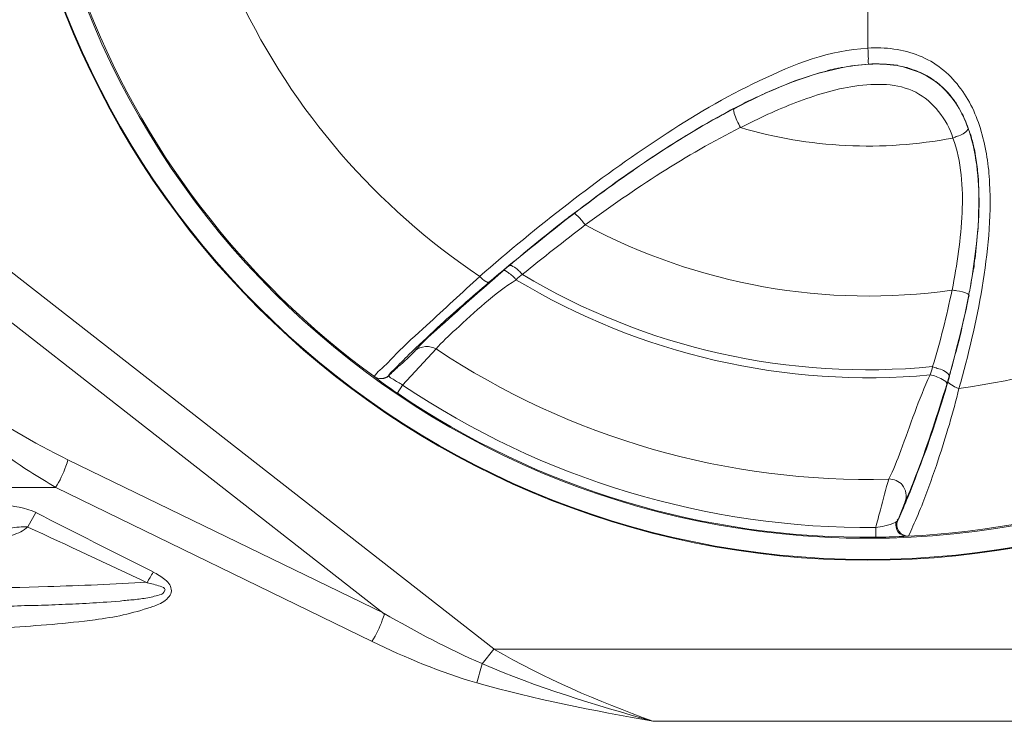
# Model space of a CAD drawing. Header units: millimetres. Extents: x -41881 to 54113, y -9946 to 101810.
# Tile 50 of 105: x -245 to -207, y 33018 to 33045. Entities that reach past the tile are written whole.
import ezdxf

# ---------------------------------------------------------------- set-up
doc = ezdxf.new("R2010")
doc.units = ezdxf.units.MM
doc.layers.add('CERNA', color=7, linetype='Continuous', lineweight=15)
doc.layers.add('UT-potrubi_privodni', color=3, linetype='Continuous', lineweight=50)

# ---------------------------------------------------------------- blocks, each defined once
blk = doc.blocks.new('CONDENSINOX_50_2')
at = {"layer": 'CERNA'}
for points in [[(-432.434, 3002.739), (-387.365, 2967.541)], [(-433.362, 3001.551), (-391.561, 2968.878)], [(-373.053, 2992.653), (-373.053, 2990.529)], [(-378.222, 2988.204), (-378.133, 2988.248)], [(-378.215, 2988.189), (-378.125, 2988.233)], [(-378.215, 2988.196), (-378.185, 2988.211)], [(-369.228, 2987.409), (-369.213, 2987.468)], [(-369.183, 2987.372), (-369.213, 2987.461)], [(-368.797, 2984.624), (-368.827, 2983.599)], [(-384.498, 2984.045), (-384.298, 2984.193)], [(-386.786, 2982.203), (-387.023, 2982.002)], [(-369.22, 2981.118), (-369.19, 2981.088)], [(-369.183, 2981.088), (-369.168, 2981.207)], [(-389.578, 2979.016), (-390.856, 2977.635)], [(-391.94, 2977.962), (-391.94, 2977.947)], [(-370.03, 2977.657), (-369.933, 2977.976)], [(-369.955, 2978.036), (-369.941, 2977.976)], [(-369.911, 2978.066), (-369.926, 2977.976)], [(-390.856, 2977.635), (-391.071, 2977.315)], [(-391.554, 2968.885), (-403.668, 2974.768)], [(-404.128, 2973.713), (-483.363, 2973.713)], [(-392.022, 2967.823), (-404.128, 2973.713)], [(-371.909, 2972.451), (-371.627, 2973.164)], [(-404.893, 2972.755), (-405.198, 2972.205)], [(-371.909, 2972.451), (-371.976, 2972.384)], [(-372.748, 2972.176), (-372.748, 2971.797)], [(-371.56, 2971.849), (-371.508, 2971.849)], [(-387.365, 2967.526), (-387.811, 2966.969)], [(-358.733, 2967.526), (-387.365, 2967.526)], [(-364.823, 2964.763), (-381.282, 2964.763)]]:
    blk.add_lwpolyline(points, dxfattribs=at)
for points, knots in [([(-406.045, 3003.927), (-406.045, 3022.146), (-391.279, 3036.919), (-373.053, 3036.919), (-354.833, 3036.919), (-340.061, 3022.146), (-340.061, 3003.927), (-340.061, 2985.701), (-354.833, 2970.928), (-373.053, 2970.928), (-391.279, 2970.928), (-406.045, 2985.701), (-406.045, 3003.927)], [0, 0, 0, 0, 1, 1, 1, 2, 2, 2, 3, 3, 3, 4, 4, 4, 4]), ([(-406.015, 3003.927), (-406.015, 3022.132), (-391.264, 3036.89), (-373.053, 3036.89), (-354.848, 3036.89), (-340.09, 3022.132), (-340.09, 3003.927), (-340.09, 2985.716), (-354.848, 2970.958), (-373.053, 2970.958), (-391.264, 2970.958), (-406.015, 2985.716), (-406.015, 3003.927)], [0, 0, 0, 0, 1, 1, 1, 2, 2, 2, 3, 3, 3, 4, 4, 4, 4]), ([(-405.205, 3003.927), (-405.205, 3021.679), (-390.811, 3036.08), (-373.045, 3036.08), (-355.294, 3036.08), (-340.922, 3021.679), (-340.922, 3003.927), (-340.922, 2986.154), (-355.294, 2971.767), (-373.045, 2971.767), (-390.811, 2971.767), (-405.205, 2986.154), (-405.205, 3003.927)], [0, 0, 0, 0, 1, 1, 1, 2, 2, 2, 3, 3, 3, 4, 4, 4, 4]), ([(-373.053, 2990.529), (-374.501, 2990.454), (-375.882, 2989.919), (-377.204, 2989.281), (-378.527, 2988.657), (-379.759, 2987.929), (-380.963, 2987.119), (-383.414, 2985.523), (-385.694, 2983.71), (-387.915, 2981.794)], [0, 0, 0, 0, 1, 1, 1, 2, 2, 2, 3, 3, 3, 3]), ([(-369.562, 2977.508), (-369.198, 2978.786), (-368.893, 2980.063), (-368.678, 2981.371), (-368.455, 2982.693), (-368.314, 2984.03), (-368.388, 2985.367), (-368.418, 2986.035), (-368.529, 2986.689), (-368.708, 2987.335), (-368.893, 2987.951), (-369.153, 2988.56), (-369.562, 2989.065), (-369.955, 2989.585), (-370.475, 2989.994), (-371.084, 2990.239), (-371.708, 2990.491), (-372.392, 2990.573), (-373.045, 2990.529)], [0, 0, 0, 0, 1, 1, 1, 2, 2, 2, 3, 3, 3, 4, 4, 4, 5, 5, 5, 6, 6, 6, 6]), ([(-373.03, 2989.919), (-373.045, 2990.023), (-373.03, 2990.068), (-373.03, 2990.12), (-373.03, 2990.239), (-373.045, 2990.387), (-373.045, 2990.529)], [0, 0, 0, 0, 1, 1, 1, 2, 2, 2, 2]), ([(-369.22, 2987.476), (-369.421, 2988.063), (-369.755, 2988.627), (-370.223, 2989.05), (-370.683, 2989.481), (-371.307, 2989.741), (-371.931, 2989.86)], [0, 0, 0, 0, 1, 1, 1, 2, 2, 2, 2]), ([(-369.792, 2987.09), (-370.022, 2987.81), (-370.55, 2988.493), (-371.218, 2988.843), (-371.909, 2989.192), (-372.741, 2989.192), (-373.55, 2989.073), (-374.338, 2988.961), (-375.073, 2988.724), (-375.801, 2988.449), (-376.529, 2988.174), (-377.227, 2987.84), (-377.918, 2987.491)], [0, 0, 0, 0, 1, 1, 1, 2, 2, 2, 3, 3, 3, 4, 4, 4, 4]), ([(-369.792, 2987.09), (-369.733, 2987.105), (-369.688, 2987.142), (-369.621, 2987.157), (-369.473, 2987.216), (-369.317, 2987.275), (-369.228, 2987.416)], [0, 0, 0, 0, 1, 1, 1, 2, 2, 2, 2]), ([(-369.792, 2987.09), (-369.473, 2986.198), (-369.398, 2985.188), (-369.443, 2984.23), (-369.488, 2983.227), (-369.636, 2982.255), (-369.822, 2981.267)], [0, 0, 0, 0, 1, 1, 1, 2, 2, 2, 2]), ([(-369.161, 2981.207), (-368.975, 2982.24), (-368.841, 2983.257), (-368.797, 2984.327), (-368.782, 2985.344), (-368.856, 2986.392), (-369.176, 2987.364)], [0, 0, 0, 0, 1, 1, 1, 2, 2, 2, 2]), ([(-383.867, 2983.762), (-383.941, 2983.866), (-384.045, 2983.993), (-384.134, 2984.082), (-384.26, 2984.2), (-384.275, 2984.215), (-384.29, 2984.2)], [0, 0, 0, 0, 1, 1, 1, 2, 2, 2, 2]), ([(-386.273, 2981.868), (-386.362, 2981.972), (-386.444, 2982.054), (-386.578, 2982.143), (-386.652, 2982.188), (-386.734, 2982.247), (-386.793, 2982.188)], [0, 0, 0, 0, 1, 1, 1, 2, 2, 2, 2]), ([(-391.94, 2977.962), (-391.896, 2978.051), (-391.814, 2978.132), (-391.725, 2978.207), (-391.495, 2978.4), (-391.301, 2978.615), (-391.116, 2978.816), (-390.737, 2979.194), (-390.343, 2979.558), (-389.942, 2979.908), (-389.259, 2980.546), (-388.576, 2981.17), (-387.907, 2981.794)], [0, 0, 0, 0, 1, 1, 1, 2, 2, 2, 3, 3, 3, 4, 4, 4, 4]), ([(-390.373, 2978.957), (-390.128, 2979.232), (-389.838, 2979.506), (-389.563, 2979.744), (-388.717, 2980.509), (-387.877, 2981.252), (-387.023, 2981.995)], [0, 0, 0, 0, 1, 1, 1, 2, 2, 2, 2]), ([(-387.551, 2981.571), (-387.58, 2981.542), (-387.625, 2981.571), (-387.67, 2981.601), (-387.766, 2981.645), (-387.826, 2981.712), (-387.9, 2981.787)], [0, 0, 0, 0, 1, 1, 1, 2, 2, 2, 2]), ([(-386.518, 2981.668), (-386.607, 2981.779), (-386.682, 2981.853), (-386.823, 2981.943), (-386.897, 2982.002), (-386.971, 2982.054), (-387.031, 2982.002)], [0, 0, 0, 0, 1, 1, 1, 2, 2, 2, 2]), ([(-391.398, 2977.991), (-391.353, 2978.08), (-391.279, 2978.14), (-391.197, 2978.222), (-390.99, 2978.415), (-390.804, 2978.615), (-390.618, 2978.801), (-390.254, 2979.15), (-389.89, 2979.484), (-389.526, 2979.833), (-388.873, 2980.427), (-388.219, 2980.999), (-387.551, 2981.564)], [0, 0, 0, 0, 1, 1, 1, 2, 2, 2, 3, 3, 3, 4, 4, 4, 4]), ([(-389.578, 2979.016), (-389.356, 2979.276), (-389.081, 2979.536), (-388.821, 2979.766), (-388.093, 2980.435), (-387.358, 2981.133), (-386.511, 2981.668)], [0, 0, 0, 0, 1, 1, 1, 2, 2, 2, 2]), ([(-369.829, 2981.274), (-369.77, 2981.259), (-369.703, 2981.259), (-369.644, 2981.244), (-369.51, 2981.215), (-369.339, 2981.185), (-369.22, 2981.126)], [0, 0, 0, 0, 1, 1, 1, 2, 2, 2, 2]), ([(-391.391, 2977.991), (-391.272, 2978.11), (-391.146, 2978.222), (-391.027, 2978.34), (-390.796, 2978.541), (-390.566, 2978.719), (-390.373, 2978.949)], [0, 0, 0, 0, 1, 1, 1, 2, 2, 2, 2]), ([(-370.572, 2978.333), (-370.512, 2978.318), (-370.453, 2978.303), (-370.394, 2978.273), (-370.223, 2978.229), (-370.059, 2978.17), (-369.948, 2978.028)], [0, 0, 0, 0, 1, 1, 1, 2, 2, 2, 2]), ([(-391.071, 2977.33), (-391.16, 2977.39), (-391.272, 2977.464), (-391.376, 2977.546), (-391.569, 2977.664), (-391.755, 2977.806), (-391.925, 2977.954)], [0, 0, 0, 0, 1, 1, 1, 2, 2, 2, 2]), ([(-391.391, 2977.984), (-391.361, 2977.924), (-391.287, 2977.895), (-391.22, 2977.858), (-391.101, 2977.783), (-390.982, 2977.709), (-390.856, 2977.635)], [0, 0, 0, 0, 1, 1, 1, 2, 2, 2, 2]), ([(-370.668, 2978.028), (-371.107, 2977.085), (-371.426, 2976.097), (-371.79, 2975.124), (-371.931, 2974.76), (-372.065, 2974.374), (-372.243, 2974.047)], [0, 0, 0, 0, 1, 1, 1, 2, 2, 2, 2]), ([(-370.668, 2978.028), (-370.512, 2977.999), (-370.379, 2977.939), (-370.193, 2977.85), (-370.104, 2977.798), (-370.007, 2977.739), (-370.03, 2977.65)], [0, 0, 0, 0, 1, 1, 1, 2, 2, 2, 2]), ([(-369.993, 2977.746), (-370.23, 2976.899), (-370.52, 2976.03), (-370.81, 2975.191), (-371.01, 2974.679), (-371.188, 2974.174), (-371.389, 2973.654), (-371.508, 2973.364), (-371.619, 2973.082), (-371.753, 2972.792), (-371.797, 2972.666), (-371.842, 2972.547), (-371.924, 2972.458)], [0, 0, 0, 0, 1, 1, 1, 2, 2, 2, 3, 3, 3, 4, 4, 4, 4]), ([(-370.03, 2977.657), (-370.379, 2976.528), (-370.743, 2975.421), (-371.151, 2974.322), (-371.307, 2973.929), (-371.441, 2973.55), (-371.627, 2973.171)], [0, 0, 0, 0, 1, 1, 1, 2, 2, 2, 2]), ([(-369.562, 2977.508), (-369.777, 2976.58), (-370.067, 2975.667), (-370.357, 2974.768), (-370.535, 2974.218), (-370.75, 2973.654), (-370.943, 2973.126), (-371.07, 2972.837), (-371.188, 2972.532), (-371.329, 2972.228), (-371.374, 2972.101), (-371.419, 2971.983), (-371.493, 2971.864)], [0, 0, 0, 0, 1, 1, 1, 2, 2, 2, 3, 3, 3, 4, 4, 4, 4]), ([(-404.128, 2973.713), (-404.463, 2973.906), (-404.797, 2974.122), (-405.131, 2974.322), (-406.126, 2974.976), (-407.07, 2975.674), (-407.946, 2976.484)], [0, 0, 0, 0, 1, 1, 1, 2, 2, 2, 2]), ([(-403.668, 2974.775), (-403.683, 2974.701), (-403.712, 2974.612), (-403.742, 2974.53), (-403.854, 2974.24), (-403.972, 2973.973), (-404.143, 2973.713)], [0, 0, 0, 0, 1, 1, 1, 2, 2, 2, 2]), ([(-372.748, 2972.176), (-372.689, 2972.406), (-372.629, 2972.629), (-372.57, 2972.859), (-372.458, 2973.253), (-372.369, 2973.654), (-372.243, 2974.047)], [0, 0, 0, 0, 1, 1, 1, 2, 2, 2, 2]), ([(-372.243, 2974.04), (-372.065, 2974.04), (-371.849, 2973.958), (-371.731, 2973.81), (-371.589, 2973.624), (-371.545, 2973.379), (-371.627, 2973.171)], [0, 0, 0, 0, 1, 1, 1, 2, 2, 2, 2]), ([(-415.864, 2973.453), (-414.95, 2973.453), (-414.022, 2973.453), (-413.108, 2973.438), (-412.18, 2973.409), (-411.266, 2973.394), (-410.36, 2973.349), (-409.885, 2973.334), (-409.431, 2973.305), (-408.971, 2973.282), (-408.518, 2973.253), (-408.057, 2973.223), (-407.59, 2973.193), (-407.129, 2973.134), (-406.691, 2973.104), (-406.223, 2973.06), (-405.777, 2973.008), (-405.294, 2972.948), (-404.879, 2972.755)], [0, 0, 0, 0, 1, 1, 1, 2, 2, 2, 3, 3, 3, 4, 4, 4, 5, 5, 5, 6, 6, 6, 6]), ([(-371.976, 2972.384), (-371.991, 2972.257), (-371.976, 2972.124), (-371.894, 2971.997), (-371.805, 2971.908), (-371.686, 2971.849), (-371.545, 2971.849)], [0, 0, 0, 0, 1, 1, 1, 2, 2, 2, 2]), ([(-371.909, 2972.451), (-371.961, 2972.324), (-371.946, 2972.161), (-371.864, 2972.035), (-371.775, 2971.916), (-371.641, 2971.856), (-371.485, 2971.856)], [0, 0, 0, 0, 1, 1, 1, 2, 2, 2, 2]), ([(-405.205, 2972.205), (-405.354, 2972.057), (-405.584, 2971.96), (-405.785, 2971.886), (-405.993, 2971.782), (-406.208, 2971.7), (-406.438, 2971.656), (-406.862, 2971.537), (-407.307, 2971.463), (-407.76, 2971.388), (-408.199, 2971.307), (-408.644, 2971.262), (-409.097, 2971.203), (-409.558, 2971.158), (-409.996, 2971.114), (-410.434, 2971.076), (-411.348, 2971.017), (-412.246, 2970.972), (-413.145, 2970.958), (-414.044, 2970.928), (-414.957, 2970.913), (-415.871, 2970.913)], [0, 0, 0, 0, 1, 1, 1, 2, 2, 2, 3, 3, 3, 4, 4, 4, 5, 5, 5, 6, 6, 6, 7, 7, 7, 7]), ([(-415.864, 2972.012), (-415.864, 2972.012), (-413.205, 2972.012), (-413.205, 2972.012), (-412.306, 2972.012), (-411.407, 2972.012), (-410.523, 2972.027), (-410.07, 2972.027), (-409.639, 2972.027), (-409.186, 2972.042), (-408.741, 2972.042), (-408.317, 2972.057), (-407.864, 2972.072), (-407.419, 2972.087), (-406.98, 2972.101), (-406.52, 2972.116), (-406.52, 2972.116), (-405.866, 2972.161), (-405.866, 2972.161), (-405.762, 2972.176), (-405.658, 2972.191), (-405.532, 2972.191), (-405.428, 2972.205), (-405.309, 2972.22), (-405.198, 2972.205)], [0, 0, 0, 0, 1, 1, 1, 2, 2, 2, 3, 3, 3, 4, 4, 4, 5, 5, 5, 6, 6, 6, 7, 7, 7, 8, 8, 8, 8]), ([(-371.56, 2971.856), (-371.604, 2971.856), (-371.664, 2971.841), (-371.723, 2971.841), (-372.072, 2971.827), (-372.406, 2971.812), (-372.741, 2971.812)], [0, 0, 0, 0, 1, 1, 1, 2, 2, 2, 2]), ([(-400.407, 2970.475), (-400.259, 2970.401), (-400.088, 2970.304), (-399.954, 2970.185), (-399.873, 2970.126), (-399.813, 2970.066), (-399.769, 2969.985), (-399.739, 2969.925), (-399.709, 2969.836), (-399.709, 2969.754), (-399.709, 2969.606), (-399.843, 2969.457), (-399.999, 2969.346), (-400.162, 2969.242), (-400.333, 2969.182), (-400.482, 2969.138), (-400.831, 2969.012), (-401.18, 2968.923), (-401.551, 2968.833), (-401.9, 2968.752), (-402.279, 2968.707), (-402.628, 2968.648), (-403.72, 2968.514), (-404.834, 2968.417), (-405.911, 2968.358), (-407.025, 2968.299), (-408.132, 2968.254), (-409.231, 2968.239), (-410.338, 2968.195), (-411.452, 2968.18), (-412.544, 2968.18), (-413.658, 2968.18), (-414.764, 2968.15), (-415.864, 2968.15)], [0, 0, 0, 0, 1, 1, 1, 2, 2, 2, 3, 3, 3, 4, 4, 4, 5, 5, 5, 6, 6, 6, 7, 7, 7, 8, 8, 8, 9, 9, 9, 10, 10, 10, 11, 11, 11, 11]), ([(-415.864, 2969.769), (-412.046, 2969.769), (-408.228, 2969.814), (-404.44, 2969.918), (-403.178, 2969.962), (-401.9, 2970.007), (-400.638, 2970.089)], [0, 0, 0, 0, 1, 1, 1, 2, 2, 2, 2]), ([(-400.63, 2970.066), (-400.556, 2970.051), (-400.467, 2970.037), (-400.392, 2970.007), (-400.311, 2969.992), (-400.222, 2969.962), (-400.133, 2969.933), (-400.058, 2969.903), (-399.947, 2969.873), (-399.947, 2969.799), (-400.014, 2969.643), (-400.058, 2969.628), (-400.103, 2969.613), (-400.177, 2969.598), (-400.266, 2969.569), (-400.363, 2969.554), (-400.437, 2969.524), (-400.526, 2969.502), (-400.615, 2969.487), (-400.786, 2969.457), (-400.957, 2969.442), (-401.135, 2969.413), (-401.306, 2969.413), (-401.484, 2969.383), (-401.67, 2969.368), (-401.67, 2969.368), (-402.182, 2969.324), (-402.182, 2969.324), (-402.532, 2969.309), (-402.888, 2969.279), (-403.237, 2969.264), (-403.571, 2969.249), (-403.935, 2969.234), (-404.284, 2969.22), (-404.633, 2969.205), (-404.983, 2969.19), (-405.332, 2969.19), (-405.681, 2969.175), (-406.037, 2969.153), (-406.401, 2969.153), (-406.735, 2969.138), (-407.099, 2969.138), (-407.434, 2969.138), (-408.132, 2969.123), (-408.83, 2969.108), (-409.535, 2969.108), (-410.248, 2969.108), (-410.962, 2969.079), (-411.66, 2969.079), (-413.049, 2969.079), (-414.46, 2969.079), (-415.864, 2969.079)], [0, 0, 0, 0, 1, 1, 1, 2, 2, 2, 3, 3, 3, 4, 4, 4, 5, 5, 5, 6, 6, 6, 7, 7, 7, 8, 8, 8, 9, 9, 9, 10, 10, 10, 11, 11, 11, 12, 12, 12, 13, 13, 13, 14, 14, 14, 15, 15, 15, 16, 16, 16, 17, 17, 17, 17]), ([(-391.554, 2968.885), (-391.569, 2968.811), (-391.606, 2968.715), (-391.636, 2968.64), (-391.725, 2968.351), (-391.859, 2968.091), (-392.029, 2967.823)], [0, 0, 0, 0, 1, 1, 1, 2, 2, 2, 2])]:
    blk.add_open_spline(points, degree=3, knots=knots, dxfattribs=at)
for points in [[(-403.089, 2992.578), (-400.883, 2986.726), (-397.006, 2981.631), (-391.925, 2977.947)], [(-397.102, 2992.437), (-395.045, 2988.115), (-391.866, 2984.446), (-387.9, 2981.787)], [(-374.078, 2989.778), (-375.511, 2989.481), (-376.878, 2988.895), (-378.17, 2988.204)], [(-375.845, 2989.273), (-375.422, 2989.422), (-375.006, 2989.563), (-374.583, 2989.667)], [(-374.241, 2989.756), (-374.345, 2989.719), (-374.464, 2989.704), (-374.59, 2989.674)], [(-374.078, 2989.786), (-374.122, 2989.764), (-374.189, 2989.764), (-374.234, 2989.749)], [(-374.078, 2989.786), (-373.729, 2989.845), (-373.394, 2989.89), (-373.03, 2989.919)], [(-371.931, 2989.86), (-372.629, 2989.979), (-373.372, 2989.919), (-374.07, 2989.778)], [(-373.03, 2989.919), (-372.666, 2989.934), (-372.302, 2989.919), (-371.916, 2989.875)], [(-371.537, 2989.786), (-371.664, 2989.816), (-371.797, 2989.845), (-371.931, 2989.86)], [(-371.188, 2989.66), (-371.292, 2989.704), (-371.419, 2989.734), (-371.537, 2989.778)], [(-370.884, 2989.526), (-370.98, 2989.57), (-371.084, 2989.615), (-371.188, 2989.66)], [(-375.845, 2989.273), (-376.009, 2989.214), (-376.18, 2989.154), (-376.343, 2989.073)], [(-370.52, 2989.303), (-370.631, 2989.377), (-370.75, 2989.459), (-370.884, 2989.518)], [(-370.245, 2989.08), (-370.327, 2989.162), (-370.431, 2989.236), (-370.52, 2989.296)], [(-376.343, 2989.073), (-376.677, 2988.954), (-376.997, 2988.798), (-377.301, 2988.649)], [(-369.933, 2988.768), (-370.03, 2988.872), (-370.134, 2988.976), (-370.238, 2989.08)], [(-377.316, 2988.649), (-377.591, 2988.531), (-377.866, 2988.389), (-378.125, 2988.241)], [(-369.688, 2988.441), (-369.77, 2988.553), (-369.844, 2988.657), (-369.933, 2988.768)], [(-384.29, 2984.2), (-382.359, 2985.679), (-380.369, 2987.06), (-378.222, 2988.189)], [(-378.222, 2988.204), (-378.281, 2988.174), (-378.348, 2988.144), (-378.408, 2988.107)], [(-378.17, 2988.033), (-378.2, 2988.167), (-378.185, 2988.204), (-378.17, 2988.204)], [(-369.488, 2988.1), (-369.547, 2988.211), (-369.606, 2988.33), (-369.681, 2988.456)], [(-384.29, 2984.208), (-382.418, 2985.641), (-380.472, 2986.993), (-378.4, 2988.1)], [(-377.925, 2987.491), (-378.014, 2987.654), (-378.111, 2987.855), (-378.17, 2988.033)], [(-369.488, 2988.1), (-369.376, 2987.907), (-369.287, 2987.691), (-369.213, 2987.461)], [(-383.867, 2983.762), (-381.98, 2985.144), (-380.012, 2986.451), (-377.932, 2987.491)], [(-377.925, 2987.491), (-375.296, 2986.711), (-372.496, 2986.57), (-369.799, 2987.09)], [(-369.005, 2986.793), (-369.042, 2986.949), (-369.086, 2987.112), (-369.131, 2987.268)], [(-368.93, 2986.399), (-368.945, 2986.54), (-368.975, 2986.659), (-369.005, 2986.793)], [(-368.841, 2985.745), (-368.856, 2985.961), (-368.886, 2986.191), (-368.93, 2986.399)], [(-368.812, 2985.277), (-368.812, 2985.426), (-368.827, 2985.582), (-368.841, 2985.745)], [(-368.797, 2984.624), (-368.797, 2984.832), (-368.797, 2985.062), (-368.812, 2985.277)], [(-384.506, 2984.052), (-385.278, 2983.458), (-386.036, 2982.834), (-386.786, 2982.21)], [(-384.498, 2984.045), (-385.271, 2983.45), (-386.028, 2982.826), (-386.778, 2982.203)], [(-384.29, 2984.208), (-384.364, 2984.163), (-384.424, 2984.104), (-384.506, 2984.059)], [(-383.867, 2983.762), (-384.684, 2983.138), (-385.478, 2982.514), (-386.281, 2981.861)], [(-383.867, 2983.762), (-379.559, 2981.467), (-374.649, 2980.583), (-369.837, 2981.267)], [(-368.945, 2982.477), (-368.901, 2982.856), (-368.871, 2983.22), (-368.841, 2983.599)], [(-369.562, 2977.508), (-364.831, 2978.132), (-360.345, 2980.019), (-356.586, 2982.968)], [(-368.997, 2982.099), (-368.982, 2982.217), (-368.968, 2982.344), (-368.953, 2982.477)], [(-386.793, 2982.21), (-387.031, 2981.995), (-387.306, 2981.787), (-387.551, 2981.571)], [(-386.281, 2981.868), (-386.355, 2981.809), (-386.437, 2981.742), (-386.511, 2981.668)], [(-386.273, 2981.868), (-381.557, 2979.039), (-376.038, 2977.806), (-370.579, 2978.34)], [(-369.146, 2981.252), (-369.101, 2981.527), (-369.057, 2981.816), (-369.005, 2982.091)], [(-386.518, 2981.668), (-381.757, 2978.793), (-376.187, 2977.516), (-370.668, 2978.021)], [(-369.829, 2981.274), (-370.03, 2980.271), (-370.282, 2979.298), (-370.572, 2978.34)], [(-369.183, 2981.088), (-369.384, 2980.063), (-369.644, 2979.061), (-369.911, 2978.058)], [(-369.346, 2980.279), (-369.28, 2980.539), (-369.235, 2980.814), (-369.176, 2981.074)], [(-369.592, 2979.224), (-369.502, 2979.573), (-369.428, 2979.922), (-369.354, 2980.286)], [(-389.578, 2979.016), (-389.794, 2979.157), (-390.173, 2979.128), (-390.373, 2978.957)], [(-369.807, 2978.407), (-369.733, 2978.682), (-369.673, 2978.957), (-369.592, 2979.217)], [(-389.578, 2979.016), (-384.454, 2975.607), (-378.4, 2973.862), (-372.258, 2974.033)], [(-370.668, 2978.028), (-370.631, 2978.118), (-370.602, 2978.229), (-370.572, 2978.348)], [(-369.903, 2978.066), (-369.874, 2978.177), (-369.844, 2978.296), (-369.814, 2978.4)], [(-391.398, 2977.991), (-391.517, 2977.865), (-391.792, 2977.85), (-391.948, 2977.962)], [(-391.391, 2977.984), (-391.509, 2977.858), (-391.784, 2977.843), (-391.94, 2977.954)], [(-369.993, 2977.746), (-369.955, 2977.858), (-369.926, 2977.962), (-369.911, 2978.066)], [(-390.856, 2977.635), (-385.516, 2974.033), (-379.188, 2972.131), (-372.756, 2972.176)], [(-371.56, 2971.849), (-365.306, 2972.139), (-359.253, 2974.27), (-354.187, 2977.947)], [(-369.993, 2977.746), (-369.762, 2977.568), (-369.688, 2977.538), (-369.562, 2977.508)], [(-391.071, 2977.33), (-385.672, 2973.661), (-379.269, 2971.73), (-372.741, 2971.812)], [(-403.668, 2974.775), (-404.99, 2975.429), (-406.297, 2976.157), (-407.486, 2977.07)], [(-404.893, 2972.755), (-403.401, 2971.99), (-401.893, 2971.232), (-400.407, 2970.49)], [(-371.976, 2972.384), (-372.295, 2972.243), (-372.533, 2972.213), (-372.748, 2972.183)], [(-400.63, 2970.066), (-402.153, 2970.787), (-403.69, 2971.5), (-405.198, 2972.198)], [(-400.407, 2970.475), (-400.482, 2970.334), (-400.556, 2970.215), (-400.638, 2970.066)], [(-387.811, 2966.977), (-389.103, 2967.519), (-390.351, 2968.195), (-391.569, 2968.893)], [(-388.019, 2966.234), (-389.408, 2966.635), (-390.73, 2967.199), (-392.022, 2967.816)], [(-387.365, 2967.526), (-385.434, 2966.405), (-383.384, 2965.536), (-381.282, 2964.763)], [(-388.019, 2966.234), (-387.944, 2966.479), (-387.87, 2966.724), (-387.811, 2966.969)], [(-381.282, 2964.763), (-383.488, 2965.387), (-385.709, 2966.056), (-387.803, 2966.969)], [(-381.282, 2964.763), (-383.547, 2965.172), (-385.813, 2965.603), (-388.019, 2966.241)]]:
    blk.add_open_spline(points, degree=3, dxfattribs=at)

msp = doc.modelspace()

# ---------------------------------------------------------------- block references
at = {"layer": 'UT-potrubi_privodni', "ltscale": 10}
msp.add_blockref('CONDENSINOX_50_2', (160.977, 30053.626), dxfattribs=at)

doc.saveas('drawing.dxf')
